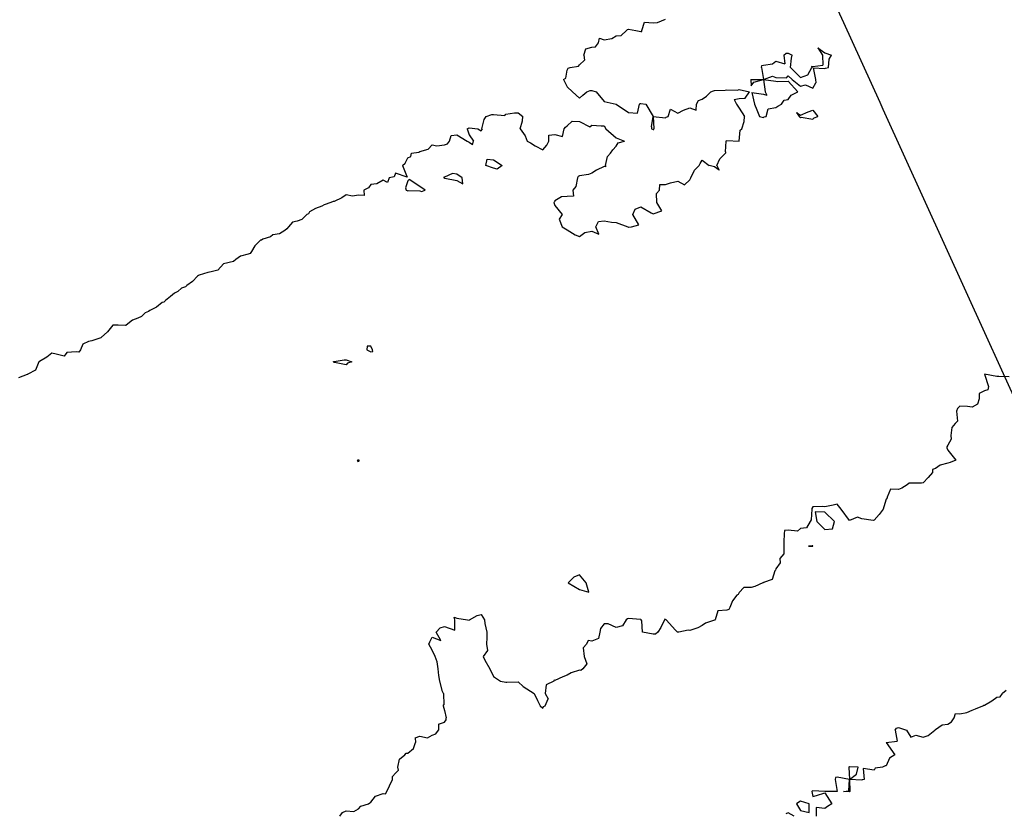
# Model space of a CAD drawing. Header units: inches. Extents: x 158323 to 160611, y 432808 to 437248.
# Tile 83 of 228: x 159312 to 159353, y 436759 to 436791. Entities that reach past the tile are written whole.
import ezdxf

# ---------------------------------------------------------------- set-up
doc = ezdxf.new("R2010")
doc.units = ezdxf.units.IN
doc.header["$MEASUREMENT"] = 0
doc.linetypes.add('CENTER', pattern=[0])
for name, color, linetype, lineweight in [('Hoogtelijn-bestaand 5.00 M', 7, 'Continuous', 15), ('Hoogtelijn-bestaand 6.00 M', 7, 'Continuous', 15), ('Hoogtelijn-bestaand 7.00 M', 7, 'Continuous', 15), ('Profielen', 3, 'Continuous', 60)]:
    doc.layers.add(name, color=color, linetype=linetype, lineweight=lineweight)

msp = doc.modelspace()

# ---------------------------------------------------------------- linework, layer by layer
at = {"layer": 'Hoogtelijn-bestaand 5.00 M', "color": 252, "linetype": 'Continuous', "lineweight": 25}
for p, q in [((159338.423, 436791.077, 5), (159338.75, 436791.219, 5)), ((159337.167, 436790.75, 5), (159337.209, 436790.791, 5)), ((159337.209, 436790.791, 5), (159337.25, 436790.801, 5)), ((159337.25, 436790.801, 5), (159337.539, 436790.75, 5)), ((159337.796, 436790.75, 5), (159337.904, 436791.096, 5)), ((159337.904, 436791.096, 5), (159338.25, 436791.061, 5)), ((159338.25, 436791.061, 5), (159338.423, 436791.077, 5)), ((159336.02, 436790.25, 5), (159336.065, 436790.435, 5)), ((159336.065, 436790.435, 5), (159336.25, 436790.368, 5)), ((159336.25, 436790.368, 5), (159336.571, 436790.429, 5)), ((159336.571, 436790.429, 5), (159336.75, 436790.537, 5)), ((159336.75, 436790.537, 5), (159336.949, 436790.551, 5)), ((159336.949, 436790.551, 5), (159337.167, 436790.75, 5)), ((159337.539, 436790.75, 5), (159337.75, 436790.711, 5)), ((159337.75, 436790.711, 5), (159337.788, 436790.712, 5)), ((159337.788, 436790.712, 5), (159337.796, 436790.75, 5)), ((159335.425, 436789.75, 5), (159335.502, 436789.999, 5)), ((159335.502, 436789.999, 5), (159335.75, 436790.072, 5)), ((159335.75, 436790.072, 5), (159335.909, 436790.091, 5)), ((159335.909, 436790.091, 5), (159336.02, 436790.25, 5)), ((159344.958, 436790.042, 5), (159345.147, 436789.75, 5)), ((159344.958, 436790.042, 5), (159345.25, 436789.838, 5)), ((159335.425, 436789.75, 5), (159335.451, 436789.549, 5)), ((159343.571, 436789.75, 5), (159343.669, 436789.831, 5)), ((159343.571, 436789.75, 5), (159343.61, 436789.39, 5)), ((159343.669, 436789.831, 5), (159343.75, 436789.823, 5)), ((159343.75, 436789.823, 5), (159343.911, 436789.75, 5)), ((159343.85, 436789.25, 5), (159343.882, 436789.619, 5)), ((159343.882, 436789.619, 5), (159343.911, 436789.75, 5)), ((159345.147, 436789.75, 5), (159345.159, 436789.341, 5)), ((159345.25, 436789.838, 5), (159345.519, 436789.75, 5)), ((159345.4, 436789.25, 5), (159345.417, 436789.583, 5)), ((159345.417, 436789.583, 5), (159345.519, 436789.75, 5)), ((159334.75, 436789.132, 5), (159334.783, 436789.217, 5)), ((159334.783, 436789.217, 5), (159334.868, 436789.25, 5)), ((159334.868, 436789.25, 5), (159335.204, 436789.296, 5)), ((159335.204, 436789.296, 5), (159335.25, 436789.358, 5)), ((159335.25, 436789.358, 5), (159335.451, 436789.549, 5)), ((159342.668, 436789.25, 5), (159342.677, 436789.323, 5)), ((159342.668, 436789.25, 5), (159342.75, 436788.75, 5)), ((159342.677, 436789.323, 5), (159342.75, 436789.341, 5)), ((159342.75, 436789.341, 5), (159343.107, 436789.393, 5)), ((159343.107, 436789.393, 5), (159343.25, 436789.5, 5)), ((159343.25, 436789.5, 5), (159343.61, 436789.39, 5)), ((159343.85, 436789.25, 5), (159344.25, 436788.838, 5)), ((159344.554, 436788.946, 5), (159344.717, 436789.25, 5)), ((159344.706, 436789.294, 5), (159344.75, 436789.284, 5)), ((159344.706, 436789.294, 5), (159344.717, 436789.25, 5)), ((159344.75, 436789.284, 5), (159345.159, 436789.341, 5)), ((159344.766, 436789.234, 5), (159345.25, 436789.205, 5)), ((159344.766, 436789.234, 5), (159344.864, 436788.75, 5)), ((159345.25, 436789.205, 5), (159345.278, 436789.222, 5)), ((159345.278, 436789.222, 5), (159345.4, 436789.25, 5)), ((159334.595, 436788.75, 5), (159334.693, 436788.807, 5)), ((159334.693, 436788.807, 5), (159334.75, 436789.132, 5)), ((159342.75, 436788.75, 5), (159343.107, 436788.893, 5)), ((159343.107, 436788.893, 5), (159343.25, 436788.841, 5)), ((159343.25, 436788.841, 5), (159343.679, 436788.821, 5)), ((159343.679, 436788.821, 5), (159343.75, 436788.9, 5)), ((159343.75, 436788.9, 5), (159343.917, 436788.75, 5)), ((159344.25, 436788.838, 5), (159344.554, 436788.946, 5)), ((159334.595, 436788.75, 5), (159334.75, 436788.455, 5)), ((159334.75, 436788.455, 5), (159334.964, 436788.25, 5)), ((159342.232, 436788.75, 5), (159342.242, 436788.758, 5)), ((159342.232, 436788.75, 5), (159342.25, 436788.5, 5)), ((159342.242, 436788.758, 5), (159342.25, 436788.76, 5)), ((159342.25, 436788.76, 5), (159342.75, 436788.75, 5)), ((159342.25, 436788.5, 5), (159342.35, 436788.65, 5)), ((159342.35, 436788.65, 5), (159342.75, 436788.75, 5)), ((159342.75, 436788.75, 5), (159343.25, 436788.685, 5)), ((159342.75, 436788.75, 5), (159342.815, 436788.25, 5)), ((159343.25, 436788.685, 5), (159343.333, 436788.667, 5)), ((159343.333, 436788.667, 5), (159343.75, 436788.685, 5)), ((159343.75, 436788.685, 5), (159344.15, 436788.25, 5)), ((159343.917, 436788.75, 5), (159344.25, 436788.477, 5)), ((159344.25, 436788.477, 5), (159344.464, 436788.536, 5)), ((159344.464, 436788.536, 5), (159344.75, 436788.404, 5)), ((159344.75, 436788.404, 5), (159344.882, 436788.618, 5)), ((159344.864, 436788.75, 5), (159344.882, 436788.618, 5)), ((159334.964, 436788.25, 5), (159335.25, 436788, 5)), ((159334.964, 436788.25, 5), (159335.25, 436788, 5)), ((159335.25, 436788, 5), (159335.386, 436788.114, 5)), ((159335.25, 436788, 5), (159335.386, 436788.114, 5)), ((159335.386, 436788.114, 5), (159335.55, 436788.25, 5)), ((159335.386, 436788.114, 5), (159335.55, 436788.25, 5)), ((159335.55, 436788.25, 5), (159335.688, 436788.312, 5)), ((159335.688, 436788.312, 5), (159335.75, 436788.312, 5)), ((159335.75, 436788.312, 5), (159335.924, 436788.25, 5)), ((159335.924, 436788.25, 5), (159336.25, 436787.855, 5)), ((159335.924, 436788.25, 5), (159336.25, 436787.855, 5)), ((159340.25, 436787.95, 5), (159340.429, 436788.071, 5)), ((159340.25, 436787.95, 5), (159340.429, 436788.071, 5)), ((159340.429, 436788.071, 5), (159340.607, 436788.25, 5)), ((159340.429, 436788.071, 5), (159340.607, 436788.25, 5)), ((159340.607, 436788.25, 5), (159340.704, 436788.296, 5)), ((159340.704, 436788.296, 5), (159340.75, 436788.305, 5)), ((159340.75, 436788.305, 5), (159341.18, 436788.32, 5)), ((159341.18, 436788.32, 5), (159341.25, 436788.335, 5)), ((159341.25, 436788.335, 5), (159341.683, 436788.317, 5)), ((159341.558, 436787.942, 5), (159341.75, 436787.977, 5)), ((159341.558, 436787.942, 5), (159341.75, 436787.977, 5)), ((159341.683, 436788.317, 5), (159341.75, 436788.341, 5)), ((159341.75, 436788.341, 5), (159342.179, 436788.25, 5)), ((159341.75, 436787.977, 5), (159342, 436788, 5)), ((159341.75, 436787.977, 5), (159342, 436788, 5)), ((159342, 436788, 5), (159342.179, 436788.25, 5)), ((159342, 436788, 5), (159342.179, 436788.25, 5)), ((159342.278, 436788.222, 5), (159342.38, 436787.75, 5)), ((159342.278, 436788.222, 5), (159342.75, 436788.155, 5)), ((159342.278, 436788.222, 5), (159342.38, 436787.75, 5)), ((159342.278, 436788.222, 5), (159342.75, 436788.155, 5)), ((159342.75, 436788.155, 5), (159342.883, 436788.117, 5)), ((159342.75, 436788.155, 5), (159342.883, 436788.117, 5)), ((159342.815, 436788.25, 5), (159342.883, 436788.117, 5)), ((159342.815, 436788.25, 5), (159342.883, 436788.117, 5)), ((159343.75, 436787.947, 5), (159343.88, 436788.12, 5)), ((159343.75, 436787.947, 5), (159343.88, 436788.12, 5)), ((159343.88, 436788.12, 5), (159344.15, 436788.25, 5)), ((159343.88, 436788.12, 5), (159344.15, 436788.25, 5)), ((159336.25, 436787.855, 5), (159336.75, 436787.75, 5)), ((159336.25, 436787.855, 5), (159336.75, 436787.75, 5)), ((159336.75, 436787.75, 5), (159337.25, 436787.417, 5)), ((159336.75, 436787.75, 5), (159337.25, 436787.417, 5)), ((159337.62, 436787.38, 5), (159337.698, 436787.75, 5)), ((159337.62, 436787.38, 5), (159337.698, 436787.75, 5)), ((159337.698, 436787.75, 5), (159337.72, 436787.78, 5)), ((159337.698, 436787.75, 5), (159337.72, 436787.78, 5)), ((159337.72, 436787.78, 5), (159337.75, 436787.771, 5)), ((159337.72, 436787.78, 5), (159337.75, 436787.771, 5)), ((159337.75, 436787.771, 5), (159337.95, 436787.75, 5)), ((159337.75, 436787.771, 5), (159337.95, 436787.75, 5)), ((159337.95, 436787.75, 5), (159338.25, 436787.25, 5)), ((159337.95, 436787.75, 5), (159338.25, 436787.25, 5)), ((159339.492, 436787.509, 5), (159339.75, 436787.607, 5)), ((159339.492, 436787.509, 5), (159339.75, 436787.607, 5)), ((159339.75, 436787.607, 5), (159340, 436787.5, 5)), ((159339.75, 436787.607, 5), (159340, 436787.5, 5)), ((159340, 436787.5, 5), (159340.023, 436787.75, 5)), ((159340, 436787.5, 5), (159340.023, 436787.75, 5)), ((159340.023, 436787.75, 5), (159340.099, 436787.901, 5)), ((159340.023, 436787.75, 5), (159340.099, 436787.901, 5)), ((159340.099, 436787.901, 5), (159340.25, 436787.95, 5)), ((159340.099, 436787.901, 5), (159340.25, 436787.95, 5)), ((159341.558, 436787.942, 5), (159341.641, 436787.75, 5)), ((159341.558, 436787.942, 5), (159341.641, 436787.75, 5)), ((159341.641, 436787.75, 5), (159341.75, 436787.594, 5)), ((159341.641, 436787.75, 5), (159341.75, 436787.594, 5)), ((159341.75, 436787.594, 5), (159341.97, 436787.25, 5)), ((159341.75, 436787.594, 5), (159341.97, 436787.25, 5)), ((159342.38, 436787.75, 5), (159342.481, 436787.519, 5)), ((159342.38, 436787.75, 5), (159342.481, 436787.519, 5)), ((159342.939, 436787.561, 5), (159343.25, 436787.609, 5)), ((159342.939, 436787.561, 5), (159343.25, 436787.609, 5)), ((159343.25, 436787.609, 5), (159343.335, 436787.666, 5)), ((159343.25, 436787.609, 5), (159343.335, 436787.666, 5)), ((159343.335, 436787.666, 5), (159343.479, 436787.75, 5)), ((159343.335, 436787.666, 5), (159343.479, 436787.75, 5)), ((159343.479, 436787.75, 5), (159343.588, 436787.912, 5)), ((159343.479, 436787.75, 5), (159343.588, 436787.912, 5)), ((159343.588, 436787.912, 5), (159343.75, 436787.947, 5)), ((159343.588, 436787.912, 5), (159343.75, 436787.947, 5)), ((159331.373, 436787.127, 5), (159331.45, 436787.25, 5)), ((159331.373, 436787.127, 5), (159331.45, 436787.25, 5)), ((159331.45, 436787.25, 5), (159331.672, 436787.328, 5)), ((159331.45, 436787.25, 5), (159331.672, 436787.328, 5)), ((159331.672, 436787.328, 5), (159331.75, 436787.335, 5)), ((159331.672, 436787.328, 5), (159331.75, 436787.335, 5)), ((159331.75, 436787.335, 5), (159332.212, 436787.288, 5)), ((159331.75, 436787.335, 5), (159332.212, 436787.288, 5)), ((159332.212, 436787.288, 5), (159332.25, 436787.344, 5)), ((159332.212, 436787.288, 5), (159332.25, 436787.344, 5)), ((159332.25, 436787.344, 5), (159332.606, 436787.394, 5)), ((159332.25, 436787.344, 5), (159332.606, 436787.394, 5)), ((159332.606, 436787.394, 5), (159332.75, 436787.404, 5)), ((159332.606, 436787.394, 5), (159332.75, 436787.404, 5)), ((159332.75, 436787.404, 5), (159332.948, 436787.25, 5)), ((159332.75, 436787.404, 5), (159332.948, 436787.25, 5)), ((159332.928, 436787.072, 5), (159332.948, 436787.25, 5)), ((159332.928, 436787.072, 5), (159332.948, 436787.25, 5)), ((159337.25, 436787.417, 5), (159337.62, 436787.38, 5)), ((159337.25, 436787.417, 5), (159337.62, 436787.38, 5)), ((159338.179, 436786.821, 5), (159338.25, 436787.25, 5)), ((159338.179, 436786.821, 5), (159338.25, 436787.25, 5)), ((159338.25, 436787.25, 5), (159338.284, 436786.75, 5)), ((159338.25, 436787.25, 5), (159338.75, 436787.2, 5)), ((159338.25, 436787.25, 5), (159338.75, 436787.2, 5)), ((159338.25, 436787.25, 5), (159338.284, 436786.75, 5)), ((159338.75, 436787.2, 5), (159338.785, 436787.215, 5)), ((159338.75, 436787.2, 5), (159338.785, 436787.215, 5)), ((159338.785, 436787.215, 5), (159338.865, 436787.25, 5)), ((159338.785, 436787.215, 5), (159338.865, 436787.25, 5)), ((159338.865, 436787.25, 5), (159338.956, 436787.544, 5)), ((159338.865, 436787.25, 5), (159338.956, 436787.544, 5)), ((159338.956, 436787.544, 5), (159339.25, 436787.382, 5)), ((159338.956, 436787.544, 5), (159339.25, 436787.382, 5)), ((159339.25, 436787.382, 5), (159339.492, 436787.509, 5)), ((159339.25, 436787.382, 5), (159339.492, 436787.509, 5)), ((159341.954, 436787.046, 5), (159341.97, 436787.25, 5)), ((159341.954, 436787.046, 5), (159341.97, 436787.25, 5)), ((159342.481, 436787.519, 5), (159342.583, 436787.25, 5)), ((159342.481, 436787.519, 5), (159342.583, 436787.25, 5)), ((159342.583, 436787.25, 5), (159342.75, 436787.203, 5)), ((159342.583, 436787.25, 5), (159342.75, 436787.203, 5)), ((159342.75, 436787.203, 5), (159342.771, 436787.229, 5)), ((159342.75, 436787.203, 5), (159342.771, 436787.229, 5)), ((159342.771, 436787.229, 5), (159342.85, 436787.25, 5)), ((159342.771, 436787.229, 5), (159342.85, 436787.25, 5)), ((159342.85, 436787.25, 5), (159342.939, 436787.561, 5)), ((159342.85, 436787.25, 5), (159342.939, 436787.561, 5)), ((159344.092, 436787.408, 5), (159344.25, 436787.298, 5)), ((159344.092, 436787.408, 5), (159344.2, 436787.25, 5)), ((159344.092, 436787.408, 5), (159344.25, 436787.298, 5)), ((159344.092, 436787.408, 5), (159344.2, 436787.25, 5)), ((159344.2, 436787.25, 5), (159344.25, 436787.189, 5)), ((159344.2, 436787.25, 5), (159344.25, 436787.189, 5)), ((159344.25, 436787.298, 5), (159344.567, 436787.433, 5)), ((159344.25, 436787.298, 5), (159344.567, 436787.433, 5)), ((159344.25, 436787.189, 5), (159344.276, 436787.224, 5)), ((159344.25, 436787.189, 5), (159344.276, 436787.224, 5)), ((159344.276, 436787.224, 5), (159344.75, 436787.135, 5)), ((159344.276, 436787.224, 5), (159344.75, 436787.135, 5)), ((159344.567, 436787.433, 5), (159344.75, 436787.508, 5)), ((159344.567, 436787.433, 5), (159344.75, 436787.508, 5)), ((159344.75, 436787.508, 5), (159344.961, 436787.25, 5)), ((159344.75, 436787.508, 5), (159344.961, 436787.25, 5)), ((159344.75, 436787.135, 5), (159344.812, 436787.188, 5)), ((159344.75, 436787.135, 5), (159344.812, 436787.188, 5)), ((159344.812, 436787.188, 5), (159344.961, 436787.25, 5)), ((159344.812, 436787.188, 5), (159344.961, 436787.25, 5)), ((159330.679, 436786.75, 5), (159330.733, 436786.767, 5)), ((159330.679, 436786.75, 5), (159330.733, 436786.767, 5)), ((159330.733, 436786.767, 5), (159330.75, 436786.781, 5)), ((159330.733, 436786.767, 5), (159330.75, 436786.781, 5)), ((159330.75, 436786.781, 5), (159331.107, 436786.75, 5)), ((159330.75, 436786.781, 5), (159331.107, 436786.75, 5)), ((159331.266, 436786.75, 5), (159331.373, 436787.127, 5)), ((159331.266, 436786.75, 5), (159331.373, 436787.127, 5)), ((159332.828, 436786.75, 5), (159332.928, 436787.072, 5)), ((159332.828, 436786.75, 5), (159332.928, 436787.072, 5)), ((159334.625, 436786.75, 5), (159334.685, 436786.815, 5)), ((159334.625, 436786.75, 5), (159334.685, 436786.815, 5)), ((159334.685, 436786.815, 5), (159334.75, 436786.865, 5)), ((159334.685, 436786.815, 5), (159334.75, 436786.865, 5)), ((159334.75, 436786.865, 5), (159334.946, 436787.054, 5)), ((159334.75, 436786.865, 5), (159334.946, 436787.054, 5)), ((159334.946, 436787.054, 5), (159335.25, 436787.042, 5)), ((159334.946, 436787.054, 5), (159335.25, 436787.042, 5)), ((159335.25, 436787.042, 5), (159335.673, 436786.827, 5)), ((159335.25, 436787.042, 5), (159335.673, 436786.827, 5)), ((159335.673, 436786.827, 5), (159335.75, 436786.893, 5)), ((159335.673, 436786.827, 5), (159335.75, 436786.893, 5)), ((159335.75, 436786.893, 5), (159336.135, 436786.865, 5)), ((159335.75, 436786.893, 5), (159336.135, 436786.865, 5)), ((159336.135, 436786.865, 5), (159336.25, 436786.865, 5)), ((159336.135, 436786.865, 5), (159336.25, 436786.865, 5)), ((159336.25, 436786.865, 5), (159336.321, 436786.75, 5)), ((159336.25, 436786.865, 5), (159336.321, 436786.75, 5)), ((159338.179, 436786.821, 5), (159338.188, 436786.75, 5)), ((159338.179, 436786.821, 5), (159338.188, 436786.75, 5)), ((159341.869, 436786.75, 5), (159341.954, 436787.046, 5)), ((159341.869, 436786.75, 5), (159341.954, 436787.046, 5)), ((159329.954, 436786.25, 5), (159330.027, 436786.473, 5)), ((159329.954, 436786.25, 5), (159330.027, 436786.473, 5)), ((159330.027, 436786.473, 5), (159330.25, 436786.496, 5)), ((159330.027, 436786.473, 5), (159330.25, 436786.496, 5)), ((159330.25, 436786.496, 5), (159330.677, 436786.25, 5)), ((159330.25, 436786.496, 5), (159330.677, 436786.25, 5)), ((159330.679, 436786.75, 5), (159330.75, 436786.5, 5)), ((159330.679, 436786.75, 5), (159330.75, 436786.5, 5)), ((159330.75, 436786.5, 5), (159330.929, 436786.25, 5)), ((159330.75, 436786.5, 5), (159330.929, 436786.25, 5)), ((159331.107, 436786.75, 5), (159331.25, 436786.659, 5)), ((159331.107, 436786.75, 5), (159331.25, 436786.659, 5)), ((159331.25, 436786.659, 5), (159331.287, 436786.713, 5)), ((159331.25, 436786.659, 5), (159331.287, 436786.713, 5)), ((159331.266, 436786.75, 5), (159331.287, 436786.713, 5)), ((159331.266, 436786.75, 5), (159331.287, 436786.713, 5)), ((159332.828, 436786.75, 5), (159333.042, 436786.458, 5)), ((159332.828, 436786.75, 5), (159333.042, 436786.458, 5)), ((159333.042, 436786.458, 5), (159333.125, 436786.25, 5)), ((159333.042, 436786.458, 5), (159333.125, 436786.25, 5)), ((159334.006, 436786.494, 5), (159334.25, 436786.513, 5)), ((159334.006, 436786.494, 5), (159334.25, 436786.513, 5)), ((159334.006, 436786.25, 5), (159334.006, 436786.494, 5)), ((159334.006, 436786.25, 5), (159334.006, 436786.494, 5)), ((159334.25, 436786.513, 5), (159334.56, 436786.44, 5)), ((159334.25, 436786.513, 5), (159334.56, 436786.44, 5)), ((159334.56, 436786.44, 5), (159334.625, 436786.75, 5)), ((159334.56, 436786.44, 5), (159334.625, 436786.75, 5)), ((159336.321, 436786.75, 5), (159336.75, 436786.375, 5)), ((159336.321, 436786.75, 5), (159336.75, 436786.375, 5)), ((159336.75, 436786.375, 5), (159337.083, 436786.25, 5)), ((159336.75, 436786.375, 5), (159337.083, 436786.25, 5)), ((159338.188, 436786.75, 5), (159338.25, 436786.721, 5)), ((159338.188, 436786.75, 5), (159338.25, 436786.721, 5)), ((159338.25, 436786.721, 5), (159338.277, 436786.723, 5)), ((159338.25, 436786.721, 5), (159338.277, 436786.723, 5)), ((159338.277, 436786.723, 5), (159338.284, 436786.75, 5)), ((159338.277, 436786.723, 5), (159338.284, 436786.75, 5)), ((159341.75, 436786.25, 5), (159341.802, 436786.698, 5)), ((159341.75, 436786.25, 5), (159341.802, 436786.698, 5)), ((159341.802, 436786.698, 5), (159341.869, 436786.75, 5)), ((159341.802, 436786.698, 5), (159341.869, 436786.75, 5)), ((159329.083, 436785.917, 5), (159329.25, 436786.091, 5)), ((159329.083, 436785.917, 5), (159329.25, 436786.091, 5)), ((159329.25, 436786.091, 5), (159329.443, 436786.057, 5)), ((159329.25, 436786.091, 5), (159329.443, 436786.057, 5)), ((159329.443, 436786.057, 5), (159329.75, 436786.091, 5)), ((159329.443, 436786.057, 5), (159329.75, 436786.091, 5)), ((159329.75, 436786.091, 5), (159329.869, 436786.131, 5)), ((159329.75, 436786.091, 5), (159329.869, 436786.131, 5)), ((159329.869, 436786.131, 5), (159329.954, 436786.25, 5)), ((159329.869, 436786.131, 5), (159329.954, 436786.25, 5)), ((159330.677, 436786.25, 5), (159330.75, 436786.201, 5)), ((159330.677, 436786.25, 5), (159330.75, 436786.201, 5)), ((159330.75, 436786.201, 5), (159330.889, 436786.111, 5)), ((159330.75, 436786.201, 5), (159330.889, 436786.111, 5)), ((159330.889, 436786.111, 5), (159330.929, 436786.25, 5)), ((159330.889, 436786.111, 5), (159330.929, 436786.25, 5)), ((159333.125, 436786.25, 5), (159333.25, 436786.18, 5)), ((159333.125, 436786.25, 5), (159333.25, 436786.18, 5)), ((159333.25, 436786.18, 5), (159333.442, 436786.058, 5)), ((159333.25, 436786.18, 5), (159333.442, 436786.058, 5)), ((159333.442, 436786.058, 5), (159333.75, 436785.888, 5)), ((159333.442, 436786.058, 5), (159333.75, 436785.888, 5)), ((159333.75, 436785.888, 5), (159333.919, 436786.081, 5)), ((159333.75, 436785.888, 5), (159333.919, 436786.081, 5)), ((159333.919, 436786.081, 5), (159334.006, 436786.25, 5)), ((159333.919, 436786.081, 5), (159334.006, 436786.25, 5)), ((159336.612, 436785.888, 5), (159336.75, 436786.036, 5)), ((159336.612, 436785.888, 5), (159336.75, 436786.036, 5)), ((159336.75, 436786.036, 5), (159336.827, 436786.173, 5)), ((159336.75, 436786.036, 5), (159336.827, 436786.173, 5)), ((159336.827, 436786.173, 5), (159337.083, 436786.25, 5)), ((159336.827, 436786.173, 5), (159337.083, 436786.25, 5)), ((159341.192, 436785.808, 5), (159341.229, 436786.25, 5)), ((159341.192, 436785.808, 5), (159341.229, 436786.25, 5)), ((159341.229, 436786.25, 5), (159341.236, 436786.264, 5)), ((159341.229, 436786.25, 5), (159341.236, 436786.264, 5)), ((159341.236, 436786.264, 5), (159341.25, 436786.274, 5)), ((159341.236, 436786.264, 5), (159341.25, 436786.274, 5)), ((159341.25, 436786.274, 5), (159341.75, 436786.25, 5)), ((159341.25, 436786.274, 5), (159341.75, 436786.25, 5)), ((159328.154, 436785.346, 5), (159328.25, 436785.57, 5)), ((159328.154, 436785.346, 5), (159328.25, 436785.57, 5)), ((159328.25, 436785.57, 5), (159328.379, 436785.622, 5)), ((159328.25, 436785.57, 5), (159328.379, 436785.622, 5)), ((159328.379, 436785.622, 5), (159328.411, 436785.75, 5)), ((159328.379, 436785.622, 5), (159328.411, 436785.75, 5)), ((159328.411, 436785.75, 5), (159328.7, 436785.8, 5)), ((159328.411, 436785.75, 5), (159328.7, 436785.8, 5)), ((159328.7, 436785.8, 5), (159328.75, 436785.82, 5)), ((159328.7, 436785.8, 5), (159328.75, 436785.82, 5)), ((159328.75, 436785.82, 5), (159329.083, 436785.917, 5)), ((159328.75, 436785.82, 5), (159329.083, 436785.917, 5)), ((159336.305, 436785.25, 5), (159336.386, 436785.614, 5)), ((159336.305, 436785.25, 5), (159336.386, 436785.614, 5)), ((159336.386, 436785.614, 5), (159336.515, 436785.75, 5)), ((159336.386, 436785.614, 5), (159336.515, 436785.75, 5)), ((159336.515, 436785.75, 5), (159336.612, 436785.888, 5)), ((159336.515, 436785.75, 5), (159336.612, 436785.888, 5)), ((159340.973, 436785.527, 5), (159341.196, 436785.75, 5)), ((159340.973, 436785.527, 5), (159341.196, 436785.75, 5)), ((159341.192, 436785.808, 5), (159341.196, 436785.75, 5)), ((159341.192, 436785.808, 5), (159341.196, 436785.75, 5)), ((159328.039, 436785.25, 5), (159328.154, 436785.346, 5)), ((159328.039, 436785.25, 5), (159328.154, 436785.346, 5)), ((159331.432, 436785.25, 5), (159331.491, 436785.509, 5)), ((159331.432, 436785.25, 5), (159331.491, 436785.509, 5)), ((159331.491, 436785.509, 5), (159331.75, 436785.483, 5)), ((159331.491, 436785.509, 5), (159331.75, 436785.483, 5)), ((159331.75, 436785.483, 5), (159332.1, 436785.25, 5)), ((159331.75, 436785.483, 5), (159332.1, 436785.25, 5)), ((159340.119, 436785.25, 5), (159340.171, 436785.329, 5)), ((159340.119, 436785.25, 5), (159340.171, 436785.329, 5)), ((159340.171, 436785.329, 5), (159340.25, 436785.468, 5)), ((159340.171, 436785.329, 5), (159340.25, 436785.468, 5)), ((159340.25, 436785.468, 5), (159340.528, 436785.25, 5)), ((159340.25, 436785.468, 5), (159340.528, 436785.25, 5)), ((159340.852, 436785.25, 5), (159340.973, 436785.527, 5)), ((159340.852, 436785.25, 5), (159340.973, 436785.527, 5))]:
    msp.add_line(p, q, dxfattribs=at)
for points in [[(159328.039, 436785.25, 5), (159328.228, 436784.772, 5), (159327.75, 436784.945, 5), (159327.703, 436784.797, 5), (159327.5, 436784.75, 5), (159327.434, 436784.566, 5), (159327.25, 436784.649, 5), (159327, 436784.5, 5), (159326.75, 436784.472, 5), (159326.66, 436784.34, 5), (159326.464, 436784.25, 5), (159326.476, 436784.024, 5), (159326.25, 436784.044, 5), (159326.003, 436783.997, 5), (159325.75, 436784.061, 5), (159325.562, 436783.938, 5), (159325.25, 436783.786, 5), (159325.211, 436783.789, 5), (159325.115, 436783.75, 5), (159324.846, 436783.654, 5), (159324.75, 436783.591, 5), (159324.496, 436783.505, 5), (159324.25, 436783.367, 5), (159324.21, 436783.29, 5), (159324.138, 436783.25, 5), (159323.943, 436783.057, 5), (159323.75, 436782.982, 5), (159323.557, 436782.943, 5), (159323.391, 436782.75, 5), (159323.33, 436782.67, 5), (159323.25, 436782.599, 5), (159323.031, 436782.469, 5), (159322.75, 436782.426, 5), (159322.659, 436782.341, 5), (159322.35, 436782.25, 5), (159322.293, 436782.207, 5), (159322.25, 436782.208, 5), (159322.023, 436781.977, 5), (159321.883, 436781.75, 5), (159321.837, 436781.663, 5), (159321.75, 436781.647, 5), (159321.44, 436781.56, 5), (159321.25, 436781.418, 5), (159321.159, 436781.342, 5), (159320.75, 436781.25, 5), (159320.512, 436780.988, 5), (159320.25, 436780.924, 5), (159320.103, 436780.897, 5), (159319.75, 436780.787, 5), (159319.73, 436780.771, 5), (159319.689, 436780.75, 5), (159319.479, 436780.521, 5), (159319.25, 436780.371, 5), (159319.192, 436780.308, 5), (159319.041, 436780.25, 5), (159318.883, 436780.117, 5), (159318.75, 436780.047, 5), (159318.581, 436779.919, 5), (159318.383, 436779.75, 5), (159318.313, 436779.687, 5), (159318.25, 436779.677, 5), (159318.023, 436779.477, 5), (159317.75, 436779.343, 5), (159317.692, 436779.308, 5), (159317.552, 436779.25, 5), (159317.399, 436779.102, 5), (159317.25, 436779.029, 5), (159317.044, 436778.956, 5), (159316.777, 436778.75, 5), (159316.767, 436778.733, 5), (159316.75, 436778.731, 5), (159316.45, 436778.75, 5), (159316.25, 436778.755, 5), (159316.247, 436778.753, 5), (159316.24, 436778.75, 5), (159316.021, 436778.479, 5), (159315.762, 436778.25, 5), (159315.758, 436778.242, 5), (159315.75, 436778.239, 5), (159315.389, 436778.111, 5), (159315.25, 436778.08, 5), (159315.019, 436777.981, 5), (159314.914, 436777.75, 5), (159314.85, 436777.65, 5), (159314.75, 436777.661, 5), (159314.366, 436777.635, 5), (159314.25, 436777.486, 5), (159313.93, 436777.57, 5), (159313.75, 436777.61, 5), (159313.552, 436777.448, 5), (159313.25, 436777.271, 5), (159313.241, 436777.259, 5), (159313.229, 436777.25, 5), (159313.087, 436776.913, 5), (159312.771, 436776.75, 5), (159312.757, 436776.743, 5), (159312.75, 436776.738, 5), (159312.401, 436776.599, 5)], [(159332.1, 436785.25, 5), (159331.899, 436785.101, 5), (159331.75, 436785.149, 5), (159331.432, 436785.25, 5)], [(159336.305, 436785.25, 5), (159336.305, 436785.195, 5), (159336.25, 436785.208, 5), (159335.939, 436785.061, 5), (159335.75, 436784.938, 5), (159335.62, 436784.88, 5), (159335.25, 436784.836, 5), (159335.19, 436784.81, 5), (159335.17, 436784.75, 5), (159335.099, 436784.401, 5), (159334.983, 436784.25, 5), (159335, 436784, 5), (159334.75, 436783.991, 5), (159334.518, 436783.982, 5), (159334.25, 436783.809, 5), (159334.231, 436783.769, 5), (159334.21, 436783.75, 5), (159334.25, 436783.625, 5), (159334.55, 436783.25, 5), (159334.427, 436783.073, 5), (159334.546, 436782.75, 5), (159334.75, 436782.63, 5), (159335.073, 436782.427, 5), (159335.25, 436782.354, 5), (159335.471, 436782.529, 5), (159335.75, 436782.58, 5), (159336.039, 436782.461, 5), (159335.917, 436782.75, 5), (159336.029, 436782.971, 5), (159336.25, 436782.992, 5), (159336.558, 436782.942, 5), (159336.75, 436782.925, 5), (159337.226, 436782.75, 5), (159337.25, 436782.745, 5), (159337.257, 436782.743, 5), (159337.375, 436782.75, 5), (159337.662, 436782.838, 5), (159337.421, 436783.25, 5), (159337.525, 436783.475, 5), (159337.75, 436783.564, 5), (159338.171, 436783.329, 5), (159338.25, 436783.283, 5), (159338.6, 436783.4, 5), (159338.403, 436783.75, 5), (159338.385, 436784.115, 5), (159338.515, 436784.25, 5), (159338.526, 436784.475, 5), (159338.75, 436784.478, 5), (159338.958, 436784.542, 5), (159339.25, 436784.616, 5), (159339.529, 436784.471, 5), (159339.75, 436784.667, 5), (159339.778, 436784.722, 5), (159339.781, 436784.75, 5), (159339.942, 436785.058, 5), (159340.119, 436785.25, 5)], [(159340.852, 436785.25, 5), (159340.94, 436785.06, 5), (159340.75, 436785.204, 5), (159340.528, 436785.25, 5)]]:
    msp.add_polyline3d(points, dxfattribs=at)
for points in [[(159329.726, 436784.75, 5), (159329.75, 436784.734, 5), (159329.766, 436784.734, 5), (159330.25, 436784.635, 5), (159330.5, 436784.5, 5), (159330.469, 436784.75, 5), (159330.25, 436784.905, 5), (159330.077, 436784.923, 5), (159329.75, 436784.778, 5), (159329.727, 436784.773, 5)], [(159328.162, 436784.338, 5), (159328.195, 436784.25, 5), (159328.25, 436784.223, 5), (159328.266, 436784.234, 5), (159328.75, 436784.214, 5), (159328.809, 436784.191, 5), (159328.969, 436784.25, 5), (159328.75, 436784.396, 5), (159328.312, 436784.688, 5), (159328.25, 436784.625, 5)], [(159326.583, 436777.75, 5), (159326.75, 436777.667, 5), (159326.827, 436777.673, 5), (159326.811, 436777.75, 5), (159326.75, 436777.893, 5), (159326.602, 436777.898, 5)], [(159325.224, 436777.276, 5), (159325.25, 436777.27, 5), (159325.657, 436777.343, 5), (159325.75, 436777.343, 5), (159325.979, 436777.25, 5), (159325.805, 436777.195, 5), (159325.75, 436777.138, 5), (159325.275, 436777.225, 5), (159325.25, 436777.232, 5), (159325.231, 436777.25, 5)], [(159326.211, 436773.25, 5), (159326.238, 436773.262, 5), (159326.25, 436773.266, 5), (159326.27, 436773.25, 5), (159326.258, 436773.242, 5), (159326.25, 436773.182, 5)]]:
    msp.add_polyline3d(points, close=True, dxfattribs=at)
at = {"layer": 'Hoogtelijn-bestaand 6.00 M', "color": 252, "linetype": 'Continuous', "lineweight": 25}
for p, q in [((159329.714, 436763.75, 6), (159329.719, 436763.281, 6)), ((159333.403, 436763.75, 6), (159333.539, 436763.461, 6)), ((159333.847, 436763.75, 6), (159333.969, 436763.531, 6)), ((159333.85, 436763.25, 6), (159333.969, 436763.531, 6)), ((159329.7, 436763.25, 6), (159329.719, 436763.281, 6)), ((159329.7, 436763.25, 6), (159329.75, 436763.058, 6)), ((159333.539, 436763.461, 6), (159333.645, 436763.25, 6)), ((159333.645, 436763.25, 6), (159333.75, 436763.15, 6)), ((159333.75, 436763.15, 6), (159333.779, 436763.222, 6)), ((159333.779, 436763.222, 6), (159333.85, 436763.25, 6)), ((159329.75, 436763.058, 6), (159329.823, 436762.75, 6)), ((159329.821, 436762.679, 6), (159329.823, 436762.75, 6)), ((159329.5, 436762.5, 6), (159329.75, 436762.576, 6)), ((159329.5, 436762.5, 6), (159329.508, 436762.25, 6)), ((159329.75, 436762.576, 6), (159329.821, 436762.679, 6)), ((159328.559, 436761.941, 6), (159328.75, 436762.003, 6)), ((159328.559, 436761.941, 6), (159328.574, 436761.75, 6)), ((159328.75, 436762.003, 6), (159329.052, 436761.948, 6)), ((159329.052, 436761.948, 6), (159329.25, 436762.055, 6)), ((159329.25, 436762.055, 6), (159329.391, 436762.11, 6)), ((159329.391, 436762.11, 6), (159329.508, 436762.25, 6)), ((159328.25, 436761.311, 6), (159328.489, 436761.512, 6)), ((159328.489, 436761.512, 6), (159328.574, 436761.75, 6)), ((159328.139, 436761.25, 6), (159328.188, 436761.312, 6)), ((159328.188, 436761.312, 6), (159328.25, 436761.311, 6))]:
    msp.add_line(p, q, dxfattribs=at)
for points in [[(159352.75, 436776.641, 6), (159352.341, 436776.659, 6), (159352.25, 436776.665, 6), (159351.75, 436776.75, 6), (159351.919, 436776.25, 6), (159351.891, 436776.109, 6), (159351.75, 436776.075, 6), (159351.53, 436775.97, 6), (159351.537, 436775.75, 6), (159351.466, 436775.534, 6), (159351.25, 436775.412, 6), (159351.057, 436775.443, 6), (159350.75, 436775.453, 6), (159350.649, 436775.351, 6), (159350.609, 436775.25, 6), (159350.657, 436774.843, 6), (159350.558, 436774.75, 6), (159350.422, 436774.579, 6), (159350.373, 436774.25, 6), (159350.389, 436774.111, 6), (159350.25, 436773.855, 6), (159350.211, 436773.789, 6), (159350.212, 436773.75, 6), (159350.25, 436773.663, 6), (159350.578, 436773.25, 6), (159350.35, 436773.15, 6), (159350.25, 436773.123, 6), (159349.949, 436773.051, 6), (159349.75, 436772.914, 6), (159349.635, 436772.865, 6), (159349.633, 436772.75, 6), (159349.461, 436772.539, 6), (159349.25, 436772.329, 6), (159349.184, 436772.316, 6), (159348.75, 436772.316, 6), (159348.68, 436772.32, 6), (159348.602, 436772.25, 6), (159348.383, 436772.117, 6), (159348.25, 436772.059, 6), (159347.927, 436772.073, 6), (159347.783, 436771.75, 6), (159347.785, 436771.715, 6), (159347.75, 436771.656, 6), (159347.648, 436771.352, 6), (159347.625, 436771.25, 6), (159347.464, 436771.036, 6), (159347.25, 436770.807, 6), (159347.208, 436770.792, 6), (159346.75, 436770.863, 6), (159346.576, 436770.924, 6), (159346.25, 436770.795, 6), (159345.917, 436771.25, 6), (159345.75, 436771.458, 6), (159345.58, 436771.42, 6), (159345.25, 436771.347, 6), (159345.141, 436771.359, 6), (159344.75, 436771.347, 6), (159344.713, 436771.287, 6), (159344.714, 436771.25, 6), (159344.683, 436770.818, 6), (159344.643, 436770.75, 6), (159344.5, 436770.5, 6), (159344.25, 436770.468, 6), (159344.138, 436770.362, 6), (159343.75, 436770.403, 6), (159343.608, 436770.392, 6), (159343.593, 436770.25, 6), (159343.577, 436769.924, 6), (159343.569, 436769.75, 6), (159343.569, 436769.431, 6), (159343.417, 436769.25, 6), (159343.424, 436769.076, 6), (159343.25, 436768.821, 6), (159343.23, 436768.77, 6), (159343.206, 436768.75, 6), (159343.106, 436768.394, 6), (159342.75, 436768.268, 6), (159342.743, 436768.257, 6), (159342.725, 436768.25, 6), (159342.391, 436768.109, 6), (159342.25, 436768.058, 6), (159341.939, 436768.061, 6), (159341.75, 436767.865, 6), (159341.72, 436767.78, 6), (159341.657, 436767.75, 6), (159341.479, 436767.521, 6), (159341.37, 436767.25, 6), (159341.331, 436767.169, 6), (159341.25, 436767.14, 6), (159340.891, 436767.11, 6), (159340.773, 436766.75, 6), (159340.762, 436766.738, 6), (159340.75, 436766.736, 6), (159340.39, 436766.61, 6), (159340.25, 436766.512, 6), (159340.076, 436766.424, 6), (159339.75, 436766.308, 6), (159339.678, 436766.323, 6), (159339.292, 436766.25, 6), (159339.253, 436766.247, 6), (159339.25, 436766.244, 6), (159339.238, 436766.25, 6), (159339.167, 436766.333, 6), (159338.786, 436766.75, 6), (159338.75, 436766.768, 6), (159338.727, 436766.774, 6), (159338.718, 436766.75, 6), (159338.568, 436766.433, 6), (159338.437, 436766.25, 6), (159338.342, 436766.158, 6), (159338.25, 436766.166, 6), (159337.819, 436766.25, 6), (159337.787, 436766.713, 6), (159337.763, 436766.75, 6), (159337.75, 436766.763, 6), (159337.74, 436766.76, 6), (159337.25, 436766.803, 6), (159337.209, 436766.791, 6), (159337.156, 436766.75, 6), (159337.003, 436766.498, 6), (159336.75, 436766.429, 6), (159336.413, 436766.587, 6), (159336.25, 436766.583, 6), (159336.106, 436766.394, 6), (159336.081, 436766.25, 6), (159336.02, 436765.981, 6), (159335.75, 436765.883, 6), (159335.599, 436765.901, 6), (159335.533, 436765.75, 6), (159335.396, 436765.604, 6), (159335.447, 436765.25, 6), (159335.547, 436764.953, 6), (159335.391, 436764.75, 6), (159335.31, 436764.69, 6), (159335.25, 436764.702, 6), (159334.906, 436764.594, 6), (159334.75, 436764.489, 6), (159334.569, 436764.431, 6), (159334.25, 436764.281, 6), (159334.213, 436764.287, 6), (159334.199, 436764.25, 6), (159333.899, 436764.102, 6), (159333.847, 436763.75, 6)], [(159329.714, 436763.75, 6), (159329.675, 436763.825, 6), (159329.559, 436764.25, 6), (159329.522, 436764.478, 6), (159329.486, 436764.75, 6), (159329.458, 436765.042, 6), (159329.372, 436765.25, 6), (159329.25, 436765.507, 6), (159329.112, 436765.75, 6), (159329.15, 436765.85, 6), (159329.25, 436766.038, 6), (159329.6, 436765.9, 6), (159329.406, 436766.25, 6), (159329.578, 436766.422, 6), (159329.75, 436766.478, 6), (159330.17, 436766.33, 6), (159330.17, 436766.75, 6), (159330.144, 436766.856, 6), (159330.25, 436766.809, 6), (159330.688, 436766.75, 6), (159330.75, 436766.732, 6), (159330.758, 436766.742, 6), (159330.767, 436766.75, 6), (159331.078, 436766.923, 6), (159331.25, 436766.96, 6), (159331.385, 436766.75, 6), (159331.396, 436766.604, 6), (159331.479, 436766.25, 6), (159331.477, 436766.023, 6), (159331.466, 436765.75, 6), (159331.505, 436765.495, 6), (159331.331, 436765.25, 6), (159331.393, 436765.107, 6), (159331.597, 436764.75, 6), (159331.75, 436764.445, 6), (159332.026, 436764.25, 6), (159332.25, 436764.209, 6), (159332.296, 436764.204, 6), (159332.75, 436764.221, 6), (159332.961, 436764.039, 6), (159333.25, 436763.842, 6), (159333.403, 436763.75, 6)], [(159325.481, 436758.75, 6), (159325.596, 436758.904, 6), (159325.75, 436758.964, 6), (159326.054, 436758.946, 6), (159326.25, 436759.053, 6), (159326.346, 436759.154, 6), (159326.648, 436759.25, 6), (159326.703, 436759.297, 6), (159326.75, 436759.32, 6), (159326.936, 436759.564, 6), (159327.25, 436759.675, 6), (159327.341, 436759.659, 6), (159327.395, 436759.75, 6), (159327.515, 436759.985, 6), (159327.636, 436760.25, 6), (159327.632, 436760.369, 6), (159327.75, 436760.507, 6), (159327.87, 436760.63, 6), (159327.852, 436760.75, 6), (159327.923, 436761.077, 6), (159328.139, 436761.25, 6)]]:
    msp.add_polyline3d(points, dxfattribs=at)
for points in [[(159344.854, 436771.146, 6), (159344.922, 436770.75, 6), (159345.25, 436770.43, 6), (159345.553, 436770.448, 6), (159345.633, 436770.75, 6), (159345.25, 436771.133, 6)], [(159344.583, 436769.75, 6), (159344.75, 436769.743, 6), (159344.754, 436769.746, 6), (159344.758, 436769.75, 6), (159344.75, 436769.761, 6), (159344.736, 436769.764, 6)], [(159334.792, 436768.25, 6), (159335.25, 436767.985, 6), (159335.627, 436767.873, 6), (159335.519, 436768.25, 6), (159335.25, 436768.576, 6), (159335.016, 436768.484, 6)]]:
    msp.add_polyline3d(points, close=True, dxfattribs=at)
at = {"layer": 'Hoogtelijn-bestaand 7.00 M', "color": 252, "linetype": 'Continuous', "lineweight": 25}
for p, q in [((159352.047, 436763.453, 7), (159352.25, 436763.597, 7)), ((159352.25, 436763.597, 7), (159352.383, 436763.617, 7)), ((159352.383, 436763.617, 7), (159352.489, 436763.75, 7)), ((159351.25, 436763.065, 7), (159351.38, 436763.12, 7)), ((159351.38, 436763.12, 7), (159351.684, 436763.25, 7)), ((159351.684, 436763.25, 7), (159351.724, 436763.276, 7)), ((159351.724, 436763.276, 7), (159351.75, 436763.273, 7)), ((159351.75, 436763.273, 7), (159352.047, 436763.453, 7)), ((159350.411, 436762.589, 7), (159350.52, 436762.75, 7)), ((159350.52, 436762.75, 7), (159350.571, 436762.929, 7)), ((159350.571, 436762.929, 7), (159350.75, 436762.914, 7)), ((159350.75, 436762.914, 7), (159351.028, 436762.972, 7)), ((159351.028, 436762.972, 7), (159351.25, 436763.065, 7)), ((159348.107, 436762.25, 7), (159348.159, 436762.341, 7)), ((159348.159, 436762.341, 7), (159348.25, 436762.367, 7)), ((159348.25, 436762.367, 7), (159348.579, 436762.25, 7)), ((159349.75, 436762.281, 7), (159350.024, 436762.476, 7)), ((159350.024, 436762.476, 7), (159350.25, 436762.494, 7)), ((159350.25, 436762.494, 7), (159350.411, 436762.589, 7)), ((159348.107, 436762.25, 7), (159348.194, 436761.806, 7)), ((159348.579, 436762.25, 7), (159348.75, 436761.97, 7)), ((159348.75, 436761.97, 7), (159348.947, 436762.053, 7)), ((159348.947, 436762.053, 7), (159349.25, 436761.967, 7)), ((159349.25, 436761.967, 7), (159349.458, 436762.043, 7)), ((159349.458, 436762.043, 7), (159349.724, 436762.25, 7)), ((159349.724, 436762.25, 7), (159349.734, 436762.266, 7)), ((159349.734, 436762.266, 7), (159349.75, 436762.281, 7)), ((159347.75, 436761.75, 7), (159348.194, 436761.806, 7)), ((159347.75, 436761.75, 7), (159348.097, 436761.25, 7))]:
    msp.add_line(p, q, dxfattribs=at)
for points in [[(159352.633, 436763.867, 7), (159352.489, 436763.75, 7)], [(159348.097, 436761.25, 7), (159347.885, 436761.116, 7), (159347.75, 436760.804, 7), (159347.698, 436760.802, 7), (159347.6, 436760.75, 7), (159347.295, 436760.705, 7), (159347.25, 436760.629, 7), (159346.81, 436760.69, 7), (159346.843, 436760.25, 7), (159346.773, 436760.227, 7), (159346.75, 436760.213, 7), (159346.25, 436760.25, 7), (159346.266, 436759.75, 7), (159346.257, 436759.743, 7), (159346.25, 436759.736, 7), (159346, 436759.75, 7), (159346.221, 436759.779, 7), (159346.25, 436760.25, 7), (159345.75, 436760.336, 7), (159345.674, 436760.326, 7), (159345.669, 436760.25, 7), (159345.744, 436759.756, 7), (159345.25, 436759.756, 7), (159345.244, 436759.756, 7), (159344.75, 436759.778, 7), (159344.732, 436759.768, 7), (159344.716, 436759.75, 7), (159344.75, 436759.55, 7), (159344.906, 436759.594, 7), (159345.25, 436759.708, 7), (159345.532, 436759.25, 7), (159345.351, 436759.149, 7), (159345.25, 436759.067, 7), (159344.891, 436759.109, 7), (159344.898, 436758.75, 7)], [(159343.992, 436758.75, 7), (159343.75, 436758.885, 7), (159343.657, 436758.843, 7)]]:
    msp.add_polyline3d(points, dxfattribs=at)
for points in [[(159346.229, 436760.75, 7), (159346.25, 436760.25, 7), (159346.542, 436760.458, 7), (159346.6, 436760.75, 7), (159346.25, 436760.766, 7), (159346.233, 436760.767, 7)], [(159344.098, 436759.25, 7), (159344.25, 436758.986, 7), (159344.602, 436758.898, 7), (159344.609, 436759.25, 7), (159344.25, 436759.359, 7), (159344.185, 436759.315, 7)]]:
    msp.add_polyline3d(points, close=True, dxfattribs=at)
at = {"layer": 'Profielen', "color": 4, "linetype": 'CENTER', "lineweight": 25, "ltscale": 5}
msp.add_polyline3d([(159344.831, 436793.651, 0), (159346.003, 436791.078, 0), (159347.483, 436787.827, 0), (159347.612, 436787.543, 0), (159350.994, 436780.117, 0), (159353.207, 436775.258, 0)], dxfattribs=at)

doc.saveas('drawing.dxf')
